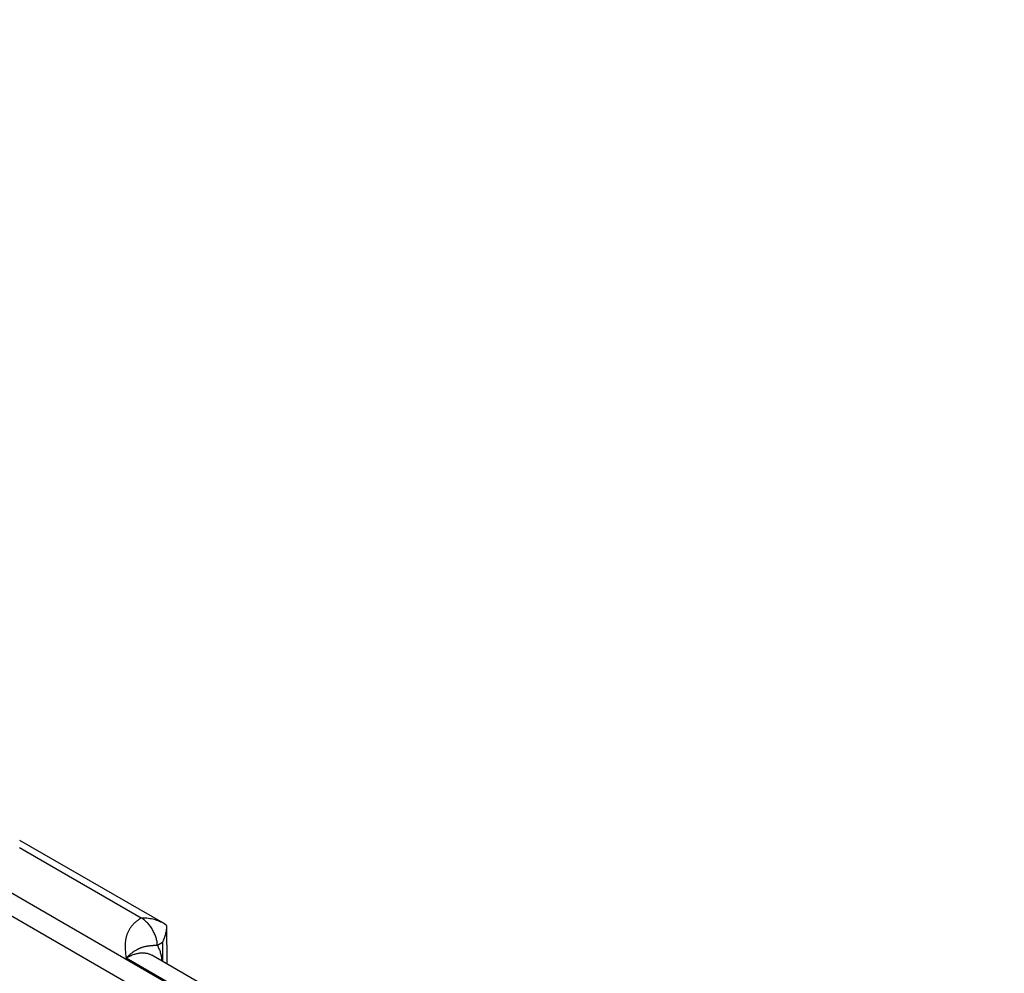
# Model space of a CAD drawing. Header units: inches. Extents: x 0 to 34, y 0 to 22.
# Tile 110 of 111: x 28.7 to 30, y 16.6 to 17.9. Entities that reach past the tile are written whole.
import ezdxf

# ---------------------------------------------------------------- set-up
doc = ezdxf.new("R2010")
doc.units = ezdxf.units.IN
doc.header["$LTSCALE"] = 1.87
doc.header["$MEASUREMENT"] = 0
doc.layers.get('0').update_dxf_attribs({"linetype": 'CONTINUOUS'})

msp = doc.modelspace()

# ---------------------------------------------------------------- linework, layer by layer
at = {"color": 7, "linetype": 'CONTINUOUS'}
for p, q in [((30.0263, 15.9806), (24.795, 19.0011)), ((30.0129, 15.9576), (24.7816, 18.9781)), ((28.9036, 16.7058), (28.7117, 16.8166)), ((28.8738, 16.7129), (28.7115, 16.8066)), ((28.9077, 16.703), (28.9036, 16.7058)), ((28.9077, 16.703), (28.9081, 16.6517)), ((28.9022, 16.6804), (28.8955, 16.6764)), ((28.9022, 16.6804), (28.9024, 16.655)), ((29.2764, 16.4154), (28.8538, 16.6594)), ((29.3122, 16.4184), (28.8881, 16.6633))]:
    msp.add_line(p, q, dxfattribs=at)
for points, knots in [([(28.8738, 16.7129), (28.8735, 16.7127), (28.8728, 16.7122), (28.8718, 16.7116), (28.8708, 16.7109), (28.8695, 16.71), (28.868, 16.7088), (28.8662, 16.7074), (28.8646, 16.7059), (28.8631, 16.7043), (28.8617, 16.7028), (28.8604, 16.7012), (28.8592, 16.6995), (28.8582, 16.6979), (28.8572, 16.6962), (28.8564, 16.6945), (28.8556, 16.6928), (28.8549, 16.691), (28.8544, 16.6893), (28.8539, 16.6876), (28.8535, 16.6858), (28.8531, 16.6841), (28.8529, 16.6823), (28.8527, 16.6805), (28.8525, 16.6788), (28.8525, 16.6764), (28.8525, 16.6735), (28.8527, 16.6699), (28.853, 16.6664), (28.8534, 16.6629), (28.8537, 16.6605), (28.8538, 16.6594)], [0, 0, 0, 0, 0.020016, 0.039778, 0.059278, 0.078527, 0.116295, 0.153104, 0.188991, 0.223998, 0.258173, 0.291572, 0.324253, 0.356281, 0.38772, 0.418636, 0.449095, 0.47916, 0.508893, 0.538353, 0.567591, 0.596655, 0.62559, 0.654432, 0.683213, 0.711959, 0.76942, 0.826933, 0.884543, 0.942245, 1, 1, 1, 1]), ([(28.9036, 16.7058), (28.9025, 16.7065), (28.9003, 16.7076), (28.8968, 16.7091), (28.8931, 16.7103), (28.8894, 16.7113), (28.8856, 16.712), (28.8823, 16.7124), (28.8797, 16.7127), (28.8778, 16.7128), (28.8758, 16.7129), (28.8745, 16.7129), (28.8738, 16.7129)], [0, 0, 0, 0, 0.120791, 0.243393, 0.36745, 0.492654, 0.618735, 0.745456, 0.808995, 0.872615, 0.936292, 1, 1, 1, 1]), ([(28.8955, 16.6764), (28.8955, 16.6772), (28.8954, 16.6789), (28.8951, 16.6814), (28.8946, 16.684), (28.8938, 16.6867), (28.8929, 16.6893), (28.8919, 16.692), (28.8906, 16.6946), (28.8892, 16.6972), (28.8876, 16.6997), (28.8859, 16.7021), (28.8841, 16.7043), (28.8822, 16.7064), (28.8802, 16.7083), (28.8782, 16.7101), (28.8761, 16.7116), (28.8747, 16.7125), (28.8739, 16.7129)], [0, 0, 0, 0, 0.055737, 0.113935, 0.174368, 0.236755, 0.300765, 0.366035, 0.432174, 0.498773, 0.565415, 0.631682, 0.697162, 0.761461, 0.824209, 0.885067, 0.943744, 1, 1, 1, 1]), ([(28.9077, 16.7028), (28.9078, 16.7018), (28.9077, 16.6999), (28.9074, 16.697), (28.9069, 16.6942), (28.9063, 16.6913), (28.9055, 16.6885), (28.9046, 16.6858), (28.9035, 16.6831), (28.9027, 16.6813), (28.9022, 16.6804)], [0, 0, 0, 0, 0.123766, 0.248167, 0.373058, 0.498295, 0.623742, 0.749264, 0.874729, 1, 1, 1, 1]), ([(28.8955, 16.6764), (28.8949, 16.6763), (28.8941, 16.6763), (28.893, 16.6762), (28.8922, 16.6762), (28.8914, 16.6761), (28.8907, 16.676), (28.89, 16.676), (28.8893, 16.6759), (28.8886, 16.6759), (28.8877, 16.6758), (28.8867, 16.6757), (28.8854, 16.6756), (28.8842, 16.6754), (28.883, 16.6753), (28.8818, 16.6751), (28.8807, 16.6749), (28.8795, 16.6747), (28.8784, 16.6744), (28.8772, 16.6741), (28.876, 16.6738), (28.8748, 16.6734), (28.8736, 16.673), (28.8724, 16.6725), (28.8714, 16.6721), (28.8706, 16.6717), (28.8697, 16.6713), (28.8686, 16.6707), (28.8674, 16.67), (28.8661, 16.6693), (28.8647, 16.6684), (28.8636, 16.6677), (28.8627, 16.6671), (28.8618, 16.6664), (28.8607, 16.6655), (28.8593, 16.6644), (28.8582, 16.6635), (28.8573, 16.6627), (28.8564, 16.6618), (28.8552, 16.6607), (28.8543, 16.6598), (28.8538, 16.6594)], [0, 0, 0, 0, 0.036791, 0.05426, 0.071164, 0.087544, 0.103436, 0.118881, 0.13392, 0.14859, 0.162927, 0.19074, 0.217628, 0.243831, 0.269564, 0.295023, 0.320383, 0.345797, 0.371403, 0.397327, 0.423683, 0.45057, 0.478078, 0.506279, 0.535246, 0.550042, 0.565057, 0.595757, 0.62738, 0.659967, 0.693561, 0.728193, 0.745896, 0.763857, 0.800567, 0.838345, 0.877194, 0.897012, 0.917088, 0.958023, 1, 1, 1, 1]), ([(28.8955, 16.6764), (28.8959, 16.6756), (28.8967, 16.6741), (28.8977, 16.6718), (28.8987, 16.6693), (28.8995, 16.6668), (28.9002, 16.6641), (28.901, 16.6603), (28.9014, 16.6574), (28.9016, 16.6555)], [0, 0, 0, 0, 0.114129, 0.231101, 0.351087, 0.474231, 0.600641, 0.73039, 1, 1, 1, 1]), ([(28.8538, 16.6594), (28.8542, 16.6596), (28.855, 16.6601), (28.8562, 16.6607), (28.8574, 16.6614), (28.8586, 16.6619), (28.8597, 16.6625), (28.8613, 16.6632), (28.8632, 16.664), (28.8656, 16.6648), (28.8679, 16.6654), (28.8701, 16.6659), (28.8723, 16.6662), (28.8745, 16.6664), (28.8766, 16.6664), (28.8787, 16.6663), (28.8807, 16.666), (28.8827, 16.6655), (28.8845, 16.6649), (28.8863, 16.6642), (28.8875, 16.6636), (28.8881, 16.6633)], [0, 0, 0, 0, 0.03817, 0.075849, 0.112998, 0.149638, 0.185777, 0.221407, 0.291136, 0.358852, 0.424593, 0.488421, 0.550425, 0.610718, 0.669443, 0.726767, 0.782885, 0.838018, 0.892407, 0.946311, 1, 1, 1, 1])]:
    msp.add_open_spline(points, degree=3, knots=knots, dxfattribs=at)

doc.saveas('drawing.dxf')
